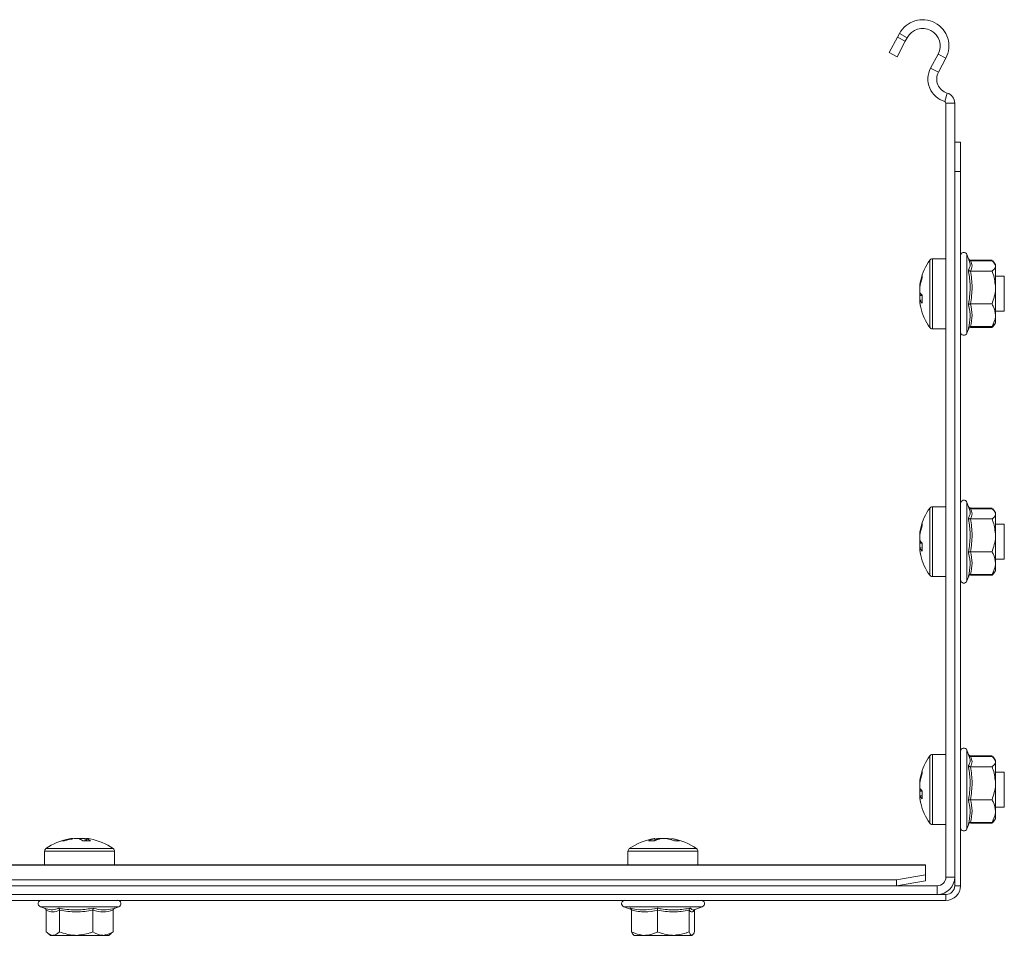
# Model space of a CAD drawing. Header units: millimetres. Extents: x -279 to 3721, y -878 to -13.
# Tile 22 of 26: x 2419 to 2588, y -170 to -13. Entities that reach past the tile are written whole.
import ezdxf

# ---------------------------------------------------------------- set-up
doc = ezdxf.new("R2010")
doc.units = ezdxf.units.MM

msp = doc.modelspace()

# ---------------------------------------------------------------- linework, layer by layer
at = {"color": 7, "linetype": 'Continuous', "lineweight": 15}
for p, q in [((2569.46, -15.74), (2569.79, -15.12)), ((2568.05, -18.38), (2569.46, -15.74)), ((2570.79, -16.44), (2569.38, -19.09)), ((2569.46, -15.74), (2570.79, -16.44)), ((2570.79, -16.44), (2571.12, -15.82)), ((2569.38, -19.09), (2568.05, -18.38)), ((2576.41, -18.65), (2575.14, -21.03)), ((2577.73, -19.35), (2576.46, -21.74)), ((2577.76, -27.04), (2577.76, -159.74)), ((2579.26, -27.04), (2579.26, -159.74)), ((2579.26, -33.74), (2580.26, -33.74)), ((2580.26, -33.74), (2580.26, -38.74)), ((2580.26, -38.74), (2579.26, -38.74)), ((2580.26, -38.74), (2580.26, -161.24)), ((2577.76, -53.74), (2575.44, -53.74)), ((2581.81, -54.22), (2581.36, -53.01)), ((2581.98, -53.97), (2585.66, -53.97)), ((2581.98, -54.1), (2585.66, -54.1)), ((2586.07, -54.49), (2585.77, -54.1)), ((2586.26, -54.74), (2586.07, -54.49)), ((2586.26, -54.97), (2586.26, -54.74)), ((2586.26, -54.97), (2586.26, -58.66)), ((2581.98, -55.84), (2585.66, -55.84)), ((2587.76, -56.74), (2586.26, -56.74)), ((2587.76, -62.74), (2587.76, -56.74)), ((2573.28, -58.22), (2573.28, -58.24)), ((2573.28, -58.25), (2573.28, -58.66)), ((2573.28, -59.46), (2573.28, -58.68)), ((2586.26, -63.43), (2586.26, -58.66)), ((2573.28, -59.73), (2573.28, -59.48)), ((2573.28, -59.75), (2573.28, -59.99)), ((2573.28, -60.01), (2573.28, -60.8)), ((2573.51, -60.81), (2573.28, -60.82)), ((2573.28, -61.23), (2573.28, -60.82)), ((2573.28, -61.25), (2573.28, -61.23)), ((2581.98, -61.48), (2585.66, -61.48)), ((2586.26, -62.74), (2587.76, -62.74)), ((2586.26, -64.74), (2586.26, -63.43)), ((2575.44, -65.74), (2577.76, -65.74)), ((2581.36, -66.46), (2581.72, -65.49)), ((2581.98, -65.37), (2585.66, -65.37)), ((2581.98, -65.5), (2585.66, -65.5)), ((2585.66, -65.5), (2585.77, -65.25)), ((2585.77, -65.38), (2586.07, -64.98)), ((2586.07, -64.98), (2586.26, -64.74)), ((2581.81, -96.72), (2581.36, -95.51)), ((2577.76, -96.24), (2575.44, -96.24)), ((2581.98, -96.47), (2585.66, -96.47)), ((2581.98, -96.6), (2585.66, -96.6)), ((2586.07, -96.99), (2585.77, -96.6)), ((2586.26, -97.24), (2586.07, -96.99)), ((2586.26, -97.47), (2586.26, -97.24)), ((2586.26, -97.47), (2586.26, -101.16)), ((2581.98, -98.34), (2585.66, -98.34)), ((2587.76, -99.24), (2586.26, -99.24)), ((2587.76, -105.24), (2587.76, -99.24)), ((2573.28, -100.72), (2573.28, -100.74)), ((2573.28, -100.75), (2573.28, -101.16)), ((2573.28, -101.96), (2573.28, -101.18)), ((2586.26, -105.93), (2586.26, -101.16)), ((2573.28, -102.23), (2573.28, -101.98)), ((2573.28, -102.25), (2573.28, -102.49)), ((2573.28, -102.51), (2573.28, -103.3)), ((2573.51, -103.31), (2573.28, -103.32)), ((2573.28, -103.73), (2573.28, -103.32)), ((2573.28, -103.75), (2573.28, -103.73)), ((2581.98, -103.98), (2585.66, -103.98)), ((2586.26, -105.24), (2587.76, -105.24)), ((2586.26, -107.24), (2586.26, -105.93)), ((2581.36, -108.96), (2581.72, -107.99)), ((2581.98, -107.87), (2585.66, -107.87)), ((2581.98, -108), (2585.66, -108)), ((2585.66, -108), (2585.77, -107.75)), ((2585.77, -107.88), (2586.07, -107.48)), ((2586.07, -107.48), (2586.26, -107.24)), ((2575.44, -108.24), (2577.76, -108.24)), ((2581.81, -139.22), (2581.36, -138.01)), ((2577.76, -138.74), (2575.44, -138.74)), ((2581.98, -138.97), (2585.66, -138.97)), ((2581.98, -139.1), (2585.66, -139.1)), ((2586.07, -139.49), (2585.77, -139.1)), ((2586.26, -139.74), (2586.07, -139.49)), ((2586.26, -139.97), (2586.26, -139.74)), ((2586.26, -139.97), (2586.26, -143.66)), ((2581.98, -140.84), (2585.66, -140.84)), ((2587.76, -141.74), (2586.26, -141.74)), ((2587.76, -147.74), (2587.76, -141.74)), ((2573.28, -143.22), (2573.28, -143.25)), ((2573.28, -143.25), (2573.28, -143.66)), ((2573.28, -144.46), (2573.28, -143.68)), ((2573.28, -144.73), (2573.28, -144.46)), ((2573.28, -144.75), (2573.28, -145.01)), ((2573.28, -145.01), (2573.28, -145.8)), ((2586.26, -148.43), (2586.26, -143.66)), ((2573.28, -146.23), (2573.28, -145.82)), ((2573.28, -146.25), (2573.28, -146.23)), ((2581.98, -146.48), (2585.66, -146.48)), ((2586.26, -147.74), (2587.76, -147.74)), ((2586.26, -149.74), (2586.26, -148.43)), ((2585.77, -150.38), (2586.07, -149.98)), ((2586.07, -149.98), (2586.26, -149.74)), ((2575.44, -150.74), (2577.76, -150.74)), ((2581.36, -151.46), (2581.72, -150.49)), ((2581.98, -150.37), (2585.66, -150.37)), ((2581.98, -150.5), (2585.66, -150.5)), ((2585.66, -150.5), (2585.77, -150.25)), ((2427.75, -153.15), (2427.47, -153.2)), ((2428.08, -153.15), (2427.75, -153.15)), ((2427.75, -153.15), (2427.75, -153.15)), ((2428.32, -153.15), (2429.14, -153.15)), ((2429.14, -153.15), (2429.39, -153.15)), ((2430.21, -153.15), (2429.39, -153.15)), ((2430.45, -153.15), (2430.77, -153.15)), ((2430.77, -153.15), (2430.78, -153.15)), ((2431.06, -153.2), (2430.78, -153.15)), ((2527.75, -153.15), (2527.87, -153.15)), ((2528.68, -153.15), (2528.38, -153.15)), ((2528.97, -153.15), (2528.68, -153.15)), ((2528.97, -153.15), (2529.85, -153.15)), ((2529.85, -153.15), (2530.15, -153.15)), ((2530.75, -153.15), (2530.78, -153.15)), ((2423.26, -155.31), (2423.26, -157.64)), ((2435.26, -157.64), (2435.26, -155.31)), ((2523.26, -155.31), (2523.26, -157.64)), ((2535.26, -157.64), (2535.26, -155.31)), ((2284.26, -157.64), (2574.26, -157.64)), ((2574.26, -157.64), (2574.26, -157.69)), ((2574.26, -159.38), (2574.26, -157.69)), ((2289.26, -160.25), (2569.26, -160.25)), ((2569.26, -160.25), (2574.26, -159.38)), ((2569.26, -161.24), (2569.26, -160.25)), ((2574.26, -159.38), (2574.26, -160.37)), ((2579.26, -159.74), (2579.26, -161.24)), ((2576.26, -161.24), (2282.26, -161.24)), ((2574.26, -160.37), (2569.26, -161.24)), ((2576.26, -162.74), (2282.26, -162.74)), ((2577.76, -162.74), (2576.26, -162.74)), ((2577.76, -163.74), (2280.76, -163.74)), ((2422.54, -164.84), (2423.55, -165.2)), ((2435.2, -165.13), (2435.99, -164.84)), ((2522.54, -164.84), (2523.83, -165.31)), ((2534.58, -165.35), (2535.99, -164.84)), ((2423.53, -165.45), (2423.53, -169.14)), ((2425.81, -165.45), (2425.81, -169.14)), ((2431.55, -165.45), (2431.55, -169.14)), ((2435, -165.45), (2435, -169.14)), ((2523.86, -165.45), (2523.86, -169.14)), ((2528.33, -165.45), (2528.33, -169.14)), ((2533.73, -165.45), (2533.73, -169.14)), ((2534.67, -165.45), (2534.67, -169.14)), ((2423.82, -169.39), (2424.26, -169.74)), ((2424.26, -169.74), (2424.67, -169.74)), ((2424.67, -169.74), (2428.68, -169.74)), ((2428.68, -169.74), (2433.27, -169.74)), ((2434.26, -169.74), (2433.27, -169.74)), ((2434.26, -169.74), (2434.71, -169.39)), ((2434.71, -169.39), (2434.72, -169.39)), ((2526.1, -169.74), (2524.27, -169.74)), ((2526.1, -169.74), (2531.03, -169.74)), ((2531.03, -169.74), (2534.2, -169.74))]:
    msp.add_line(p, q, dxfattribs=at)
at = {"color": 7, "linetype": 'Continuous', "lineweight": 0}
for p, q in [((2571.12, -15.82), (2569.79, -15.12)), ((2577.73, -19.35), (2576.41, -18.65)), ((2575.14, -21.03), (2576.46, -21.74)), ((2577.97, -25.31), (2577.55, -26.75)), ((2579.26, -27.04), (2577.76, -27.04)), ((2575, -65.51), (2575, -53.97)), ((2575.44, -65.74), (2575.44, -53.74)), ((2581.36, -53.01), (2581.36, -53.32)), ((2581.36, -53.32), (2581.36, -66.46)), ((2581.98, -53.97), (2582.01, -54.1)), ((2582, -65.37), (2581.98, -65.5)), ((2581.36, -95.51), (2581.36, -95.82)), ((2581.36, -95.82), (2581.36, -108.96)), ((2575, -108.01), (2575, -96.47)), ((2575.44, -108.24), (2575.44, -96.24)), ((2581.98, -96.47), (2582.01, -96.6)), ((2582, -107.87), (2581.98, -108)), ((2581.36, -138.01), (2581.36, -138.32)), ((2581.36, -138.32), (2581.36, -151.46)), ((2575, -150.51), (2575, -138.97)), ((2575.44, -150.74), (2575.44, -138.74)), ((2423.49, -154.87), (2431.55, -154.87)), ((2431.55, -154.87), (2435.04, -154.87)), ((2523.49, -154.87), (2533.73, -154.87)), ((2533.73, -154.87), (2535.04, -154.87)), ((2423.26, -155.31), (2431.64, -155.31)), ((2431.64, -155.31), (2435.26, -155.31)), ((2523.26, -155.31), (2533.91, -155.31)), ((2533.91, -155.31), (2535.26, -155.31)), ((2284.26, -157.69), (2574.26, -157.69)), ((2577.76, -159.74), (2579.26, -159.74)), ((2576.26, -162.74), (2576.26, -161.24)), ((2579.26, -161.24), (2580.26, -161.24)), ((2577.76, -163.74), (2577.76, -162.74)), ((2435.99, -164.84), (2422.54, -164.84)), ((2535.99, -164.84), (2522.54, -164.84))]:
    msp.add_line(p, q, dxfattribs=at)
at = {"color": 7, "linetype": 'Continuous', "lineweight": 15, "flags": 128}
for points in [[(2573.45, -57.38), (2573.39, -57.64), (2573.28, -58.2)], [(2573.34, -57.89), (2573.31, -58.02), (2573.28, -58.22)], [(2573.34, -59.9), (2573.31, -59.83), (2573.28, -59.73)], [(2573.28, -61.27), (2573.39, -61.84), (2573.45, -62.09)], [(2573.45, -99.88), (2573.39, -100.14), (2573.28, -100.7)], [(2573.34, -100.39), (2573.31, -100.52), (2573.28, -100.72)], [(2573.34, -102.4), (2573.31, -102.33), (2573.28, -102.23)], [(2573.28, -103.77), (2573.39, -104.34), (2573.45, -104.59)], [(2573.45, -142.38), (2573.39, -142.64), (2573.28, -143.2)], [(2573.34, -142.89), (2573.31, -143.02), (2573.28, -143.22)], [(2573.34, -144.9), (2573.31, -144.83), (2573.28, -144.73)], [(2573.28, -146.27), (2573.39, -146.84), (2573.45, -147.09)], [(2429.39, -153.15), (2429.3, -153.19), (2429.26, -153.2)], [(2430.45, -153.19), (2430.42, -153.19), (2430.21, -153.15)], [(2528.38, -153.15), (2528.18, -153.19), (2528.03, -153.22)]]:
    msp.add_lwpolyline(points, dxfattribs=at)
at = {"color": 7, "linetype": 'Continuous', "lineweight": 15}
for centre, radius, start, end in [((2573.76, -17.24), 4.5, 331.9275, 151.9275), ((2573.76, -17.24), 3, 331.9275, 151.9275), ((2578.67, -22.91), 4, 151.9275, 253.7137), ((2578.67, -22.91), 2.5, 151.9275, 253.7137), ((2577.46, -27.04), 1.8, 0, 73.7137), ((2577.46, -27.04), 0.3, 0, 73.7137), ((2583.16, -59.74), 10, 144.7485, 166.3826), ((2575.44, -54.28), 0.54, 90, 144.7485), ((2580.83, -53.2), 0.567, 20, 180), ((2582.32, -59.53), 9.14, 161.1064, 171.9134), ((2582.32, -59.96), 9.14, 161.1062, 171.9134), ((2574.67, -56.79), 1.01, 167.8195, 192.1805), ((2574.78, -58.74), 1.67, 205.7134, 228.6448), ((2574.55, -60.59), 1.4, 142.2075, 155.3665), ((2583.7, -60.67), 10.04, 176.1358, 183.8642), ((2574.78, -60.09), 1.67, 205.7137, 228.6451), ((2582.3, -59.95), 9.11, 188.0788, 193.6197), ((2583.16, -59.74), 10, 193.6174, 215.2515), ((2575.44, -65.2), 0.54, 215.2515, 270), ((2580.83, -66.27), 0.567, 180, 340), ((2580.83, -95.7), 0.567, 20, 180), ((2583.16, -102.24), 10, 144.7485, 166.3826), ((2575.44, -96.78), 0.54, 90, 144.7485), ((2582.32, -102.03), 9.14, 161.1062, 171.9135), ((2582.32, -102.46), 9.14, 161.1063, 171.9134), ((2574.67, -99.29), 1.01, 167.8192, 192.1808), ((2574.78, -101.24), 1.67, 205.7136, 228.6447), ((2574.55, -103.09), 1.4, 142.2101, 155.3635), ((2583.7, -103.17), 10.04, 176.1358, 183.8642), ((2574.78, -102.59), 1.67, 205.7139, 228.6445), ((2582.3, -102.45), 9.11, 188.0793, 193.6193), ((2583.16, -102.24), 10, 193.6174, 215.2515), ((2575.44, -107.7), 0.54, 215.2515, 270), ((2580.83, -108.77), 0.567, 180, 340), ((2580.83, -138.2), 0.567, 20, 180), ((2583.16, -144.74), 10, 144.7485, 166.3826), ((2575.44, -139.28), 0.54, 90, 144.7485), ((2582.32, -144.53), 9.14, 161.1063, 171.9134), ((2574.67, -141.79), 1.01, 167.8193, 192.1807), ((2582.32, -144.96), 9.14, 161.1063, 171.9134), ((2574.78, -143.74), 1.67, 205.7137, 228.6446), ((2574.55, -145.59), 1.4, 142.2102, 155.3634), ((2583.7, -145.67), 10.04, 176.1358, 183.8642), ((2574.78, -145.09), 1.67, 205.7138, 228.6445), ((2582.3, -144.95), 9.11, 188.079, 193.6195), ((2583.16, -144.74), 10, 193.6174, 215.2515), ((2575.44, -150.2), 0.54, 215.2515, 270), ((2580.83, -151.27), 0.567, 180, 340), ((2429.26, -163.04), 10, 100.3356, 125.2515), ((2429, -161.6), 8.53, 98.4009, 109.5702), ((2426.42, -155.27), 1.74, 80.7057, 99.2943), ((2429.56, -161.6), 8.53, 98.4009, 109.5703), ((2428.38, -155.27), 2.24, 49.67, 70.2754), ((2430.49, -162.85), 9.32, 85.9887, 94.0113), ((2429.69, -155.27), 2.24, 49.6699, 70.2755), ((2429.26, -163.04), 10, 54.7485, 79.6644), ((2529.26, -163.04), 10, 98.7103, 125.2515), ((2528.82, -157.52), 4.47, 102.2509, 117.4494), ((2527.3, -160.15), 6.62, 85.2392, 94.7608), ((2529.75, -159.27), 6.21, 99.9558, 108.4428), ((2529.91, -157.52), 4.47, 102.2505, 117.4497), ((2528.76, -159.34), 6.28, 67.0583, 80.0023), ((2528.94, -161.16), 8.1, 76.8976, 81.4097), ((2529.66, -159.34), 6.28, 67.0583, 80.0023), ((2529.26, -163.04), 10, 54.7485, 81.2897), ((2531.66, -157.98), 4.44, 84.1879, 95.8121), ((2423.8, -155.31), 0.54, 125.2515, 180), ((2434.72, -155.31), 0.54, 0, 54.7485), ((2523.8, -155.31), 0.54, 125.2515, 180), ((2534.72, -155.31), 0.54, 0, 54.7485), ((2576.26, -159.74), 1.5, 270, 0), ((2576.26, -159.74), 3, 270, 0), ((2577.76, -161.24), 1.5, 270, 0), ((2577.76, -161.24), 2.5, 270, 0), ((2422.73, -164.3), 0.567, 90, 250), ((2435.8, -164.3), 0.567, 290, 90), ((2522.73, -164.3), 0.567, 90, 250), ((2535.8, -164.3), 0.567, 290, 90)]:
    msp.add_arc(centre, radius, start, end, dxfattribs=at)
for points, knots in [([(2581.98, -53.97), (2581.94, -53.96), (2581.86, -53.96), (2581.75, -53.89), (2581.66, -53.8), (2581.62, -53.72), (2581.61, -53.68), (2581.6, -53.68)], [0, 0, 0, 0, 0.236182, 0.471383, 0.732469, 0.992103, 1, 1, 1, 1]), ([(2581.98, -54.1), (2581.94, -54.09), (2581.86, -54.09), (2581.77, -54.04), (2581.73, -53.99), (2581.72, -53.98)], [0, 0, 0, 0, 0.39976, 0.797871, 1, 1, 1, 1]), ([(2581.6, -55.64), (2581.65, -55.57), (2581.85, -55.23), (2582, -54.76), (2581.82, -54.35), (2581.77, -54.24)], [0, 0, 0, 0, 0.152748, 0.766129, 1, 1, 1, 1]), ([(2581.98, -55.84), (2581.94, -55.84), (2581.86, -55.83), (2581.75, -55.79), (2581.66, -55.73), (2581.62, -55.67), (2581.61, -55.64), (2581.6, -55.64)], [0, 0, 0, 0, 0.236175, 0.471384, 0.732484, 0.992119, 1, 1, 1, 1]), ([(2585.66, -54.1), (2585.76, -54.17), (2586.1, -54.45), (2586.2, -54.75), (2586.26, -54.97)], [0, 0, 0, 0, 0.263256, 1, 1, 1, 1]), ([(2586.26, -54.97), (2586.26, -55.01), (2586.24, -55.3), (2585.98, -55.59), (2585.68, -55.83), (2585.66, -55.84)], [0, 0, 0, 0, 0.148484, 0.965567, 1, 1, 1, 1]), ([(2586.26, -58.66), (2586.18, -57.89), (2586.08, -56.92), (2585.73, -56.02), (2585.66, -55.84)], [0, 0, 0, 0, 0.801464, 1, 1, 1, 1]), ([(2585.66, -61.48), (2585.94, -60.65), (2586.25, -59.72), (2586.26, -58.76), (2586.26, -58.66)], [0, 0, 0, 0, 0.8960373, 1, 1, 1, 1]), ([(2573.28, -60.01), (2573.41, -60.01), (2573.54, -60.02), (2573.67, -60.02), (2573.68, -60.02)], [0, 0, 0, 0, 0.939882, 1, 1, 1, 1]), ([(2581.6, -61.57), (2581.61, -61.57), (2581.62, -61.55), (2581.66, -61.53), (2581.75, -61.5), (2581.86, -61.48), (2581.94, -61.48), (2581.98, -61.48)], [0, 0, 0, 0, 0.007924, 0.267543, 0.52861, 0.763828, 1, 1, 1, 1]), ([(2586.26, -63.43), (2586.18, -62.89), (2586.08, -62.22), (2585.73, -61.6), (2585.66, -61.48)], [0, 0, 0, 0, 0.80146, 1, 1, 1, 1]), ([(2585.66, -65.37), (2585.94, -64.8), (2586.25, -64.16), (2586.26, -63.5), (2586.26, -63.43)], [0, 0, 0, 0, 0.896036, 1, 1, 1, 1]), ([(2581.6, -65.66), (2581.61, -65.66), (2581.62, -65.62), (2581.66, -65.54), (2581.75, -65.45), (2581.86, -65.39), (2581.94, -65.38), (2581.98, -65.37)], [0, 0, 0, 0, 0.007914, 0.267544, 0.52862, 0.763822, 1, 1, 1, 1]), ([(2581.6, -65.8), (2581.61, -65.8), (2581.62, -65.76), (2581.64, -65.72), (2581.67, -65.68)], [0, 0, 0, 0, 0.030676, 1, 1, 1, 1]), ([(2585.99, -64.97), (2585.92, -65.1), (2585.84, -65.24), (2585.68, -65.36), (2585.66, -65.37)], [0, 0, 0, 0, 0.9265807, 1, 1, 1, 1]), ([(2585.75, -65.35), (2585.74, -65.39), (2585.72, -65.44), (2585.68, -65.49), (2585.66, -65.5)], [0, 0, 0, 0, 0.701366, 1, 1, 1, 1]), ([(2581.98, -96.47), (2581.94, -96.46), (2581.86, -96.46), (2581.75, -96.39), (2581.66, -96.3), (2581.62, -96.22), (2581.61, -96.18), (2581.6, -96.18)], [0, 0, 0, 0, 0.236178, 0.471381, 0.732464, 0.992089, 1, 1, 1, 1]), ([(2581.6, -98.14), (2581.65, -98.07), (2581.85, -97.73), (2582, -97.26), (2581.82, -96.85), (2581.77, -96.74)], [0, 0, 0, 0, 0.152748, 0.766129, 1, 1, 1, 1]), ([(2581.98, -96.6), (2581.94, -96.59), (2581.86, -96.59), (2581.77, -96.54), (2581.73, -96.49), (2581.72, -96.48)], [0, 0, 0, 0, 0.399759, 0.797855, 1, 1, 1, 1]), ([(2585.66, -96.6), (2585.76, -96.67), (2586.1, -96.95), (2586.2, -97.25), (2586.26, -97.47)], [0, 0, 0, 0, 0.263255, 1, 1, 1, 1]), ([(2586.26, -97.47), (2586.26, -97.51), (2586.24, -97.8), (2585.98, -98.09), (2585.68, -98.33), (2585.66, -98.34)], [0, 0, 0, 0, 0.148483, 0.965567, 1, 1, 1, 1]), ([(2581.98, -98.34), (2581.94, -98.34), (2581.86, -98.33), (2581.75, -98.29), (2581.66, -98.23), (2581.62, -98.17), (2581.61, -98.14), (2581.6, -98.14)], [0, 0, 0, 0, 0.236176, 0.471389, 0.732487, 0.992119, 1, 1, 1, 1]), ([(2586.26, -101.16), (2586.18, -100.39), (2586.08, -99.42), (2585.73, -98.52), (2585.66, -98.34)], [0, 0, 0, 0, 0.8014637, 1, 1, 1, 1]), ([(2585.66, -103.98), (2585.94, -103.15), (2586.25, -102.22), (2586.26, -101.26), (2586.26, -101.16)], [0, 0, 0, 0, 0.896036, 1, 1, 1, 1]), ([(2573.28, -102.51), (2573.41, -102.51), (2573.54, -102.52), (2573.67, -102.52), (2573.68, -102.52)], [0, 0, 0, 0, 0.9398823, 1, 1, 1, 1]), ([(2581.6, -104.07), (2581.61, -104.07), (2581.62, -104.05), (2581.66, -104.03), (2581.75, -104), (2581.86, -103.98), (2581.94, -103.98), (2581.98, -103.98)], [0, 0, 0, 0, 0.007922, 0.267543, 0.528611, 0.763828, 1, 1, 1, 1]), ([(2586.26, -105.93), (2586.18, -105.39), (2586.08, -104.72), (2585.73, -104.1), (2585.66, -103.98)], [0, 0, 0, 0, 0.801459, 1, 1, 1, 1]), ([(2585.66, -107.87), (2585.94, -107.3), (2586.25, -106.66), (2586.26, -106), (2586.26, -105.93)], [0, 0, 0, 0, 0.896035, 1, 1, 1, 1]), ([(2581.6, -108.16), (2581.61, -108.16), (2581.62, -108.12), (2581.66, -108.04), (2581.75, -107.95), (2581.86, -107.89), (2581.94, -107.88), (2581.98, -107.87)], [0, 0, 0, 0, 0.007907, 0.267544, 0.528617, 0.763823, 1, 1, 1, 1]), ([(2585.99, -107.47), (2585.92, -107.6), (2585.84, -107.74), (2585.68, -107.86), (2585.66, -107.87)], [0, 0, 0, 0, 0.926581, 1, 1, 1, 1]), ([(2585.75, -107.85), (2585.74, -107.89), (2585.72, -107.94), (2585.68, -107.99), (2585.66, -108)], [0, 0, 0, 0, 0.701368, 1, 1, 1, 1]), ([(2581.6, -108.3), (2581.61, -108.3), (2581.62, -108.26), (2581.64, -108.22), (2581.67, -108.18)], [0, 0, 0, 0, 0.030662, 1, 1, 1, 1]), ([(2581.98, -138.97), (2581.94, -138.96), (2581.86, -138.96), (2581.75, -138.89), (2581.66, -138.8), (2581.62, -138.72), (2581.61, -138.68), (2581.6, -138.68)], [0, 0, 0, 0, 0.236179, 0.471383, 0.732464, 0.992091, 1, 1, 1, 1]), ([(2581.6, -140.64), (2581.65, -140.57), (2581.85, -140.23), (2582, -139.76), (2581.82, -139.35), (2581.77, -139.24)], [0, 0, 0, 0, 0.152748, 0.766129, 1, 1, 1, 1]), ([(2581.98, -139.1), (2581.94, -139.09), (2581.86, -139.09), (2581.77, -139.04), (2581.73, -138.99), (2581.72, -138.98)], [0, 0, 0, 0, 0.399759, 0.797861, 1, 1, 1, 1]), ([(2585.66, -139.1), (2585.76, -139.17), (2586.1, -139.45), (2586.2, -139.75), (2586.26, -139.97)], [0, 0, 0, 0, 0.2632553, 1, 1, 1, 1]), ([(2586.26, -139.97), (2586.26, -140.01), (2586.24, -140.3), (2585.98, -140.59), (2585.68, -140.83), (2585.66, -140.84)], [0, 0, 0, 0, 0.148484, 0.965567, 1, 1, 1, 1]), ([(2581.98, -140.84), (2581.94, -140.84), (2581.86, -140.83), (2581.75, -140.79), (2581.66, -140.73), (2581.62, -140.67), (2581.61, -140.64), (2581.6, -140.64)], [0, 0, 0, 0, 0.236176, 0.471387, 0.732484, 0.992119, 1, 1, 1, 1]), ([(2586.26, -143.66), (2586.18, -142.89), (2586.08, -141.92), (2585.73, -141.02), (2585.66, -140.84)], [0, 0, 0, 0, 0.801463, 1, 1, 1, 1]), ([(2573.28, -145.01), (2573.41, -145.01), (2573.54, -145.02), (2573.67, -145.02), (2573.68, -145.02)], [0, 0, 0, 0, 0.9398823, 1, 1, 1, 1]), ([(2585.66, -146.48), (2585.94, -145.65), (2586.25, -144.72), (2586.26, -143.76), (2586.26, -143.66)], [0, 0, 0, 0, 0.896037, 1, 1, 1, 1]), ([(2573.68, -145.81), (2573.67, -145.81), (2573.54, -145.81), (2573.41, -145.81), (2573.28, -145.82)], [0, 0, 0, 0, 0.0601177, 1, 1, 1, 1]), ([(2581.6, -146.57), (2581.61, -146.57), (2581.62, -146.55), (2581.66, -146.53), (2581.75, -146.5), (2581.86, -146.48), (2581.94, -146.48), (2581.98, -146.48)], [0, 0, 0, 0, 0.007922, 0.267543, 0.528611, 0.763828, 1, 1, 1, 1]), ([(2586.26, -148.43), (2586.18, -147.89), (2586.08, -147.22), (2585.73, -146.6), (2585.66, -146.48)], [0, 0, 0, 0, 0.801459, 1, 1, 1, 1]), ([(2585.66, -150.37), (2585.94, -149.8), (2586.25, -149.16), (2586.26, -148.5), (2586.26, -148.43)], [0, 0, 0, 0, 0.8960351, 1, 1, 1, 1]), ([(2585.99, -149.97), (2585.92, -150.1), (2585.84, -150.24), (2585.68, -150.36), (2585.66, -150.37)], [0, 0, 0, 0, 0.9265807, 1, 1, 1, 1]), ([(2581.6, -150.66), (2581.61, -150.66), (2581.62, -150.62), (2581.66, -150.54), (2581.75, -150.45), (2581.86, -150.39), (2581.94, -150.38), (2581.98, -150.37)], [0, 0, 0, 0, 0.007907, 0.267544, 0.528619, 0.763824, 1, 1, 1, 1]), ([(2585.75, -150.35), (2585.74, -150.39), (2585.72, -150.44), (2585.68, -150.49), (2585.66, -150.5)], [0, 0, 0, 0, 0.701368, 1, 1, 1, 1]), ([(2430.21, -153.15), (2430.2, -153.28), (2430.19, -153.44), (2430.18, -153.59), (2430.18, -153.62)], [0, 0, 0, 0, 0.805111, 1, 1, 1, 1]), ([(2430.45, -153.15), (2430.44, -153.28), (2430.44, -153.42), (2430.43, -153.57), (2430.43, -153.58)], [0, 0, 0, 0, 0.8779869, 1, 1, 1, 1]), ([(2527.89, -153.56), (2527.89, -153.55), (2527.88, -153.41), (2527.87, -153.28), (2527.87, -153.15)], [0, 0, 0, 0, 0.060117, 1, 1, 1, 1]), ([(2423.33, -165.13), (2423.34, -165.13), (2423.39, -165.15), (2423.45, -165.23), (2423.52, -165.33), (2423.53, -165.41), (2423.53, -165.45)], [0, 0, 0, 0, 0.0792901, 0.4074513, 0.7031167, 1, 1, 1, 1]), ([(2425.64, -165.08), (2425.64, -165.08), (2425.67, -165.09), (2425.71, -165.14), (2425.77, -165.22), (2425.81, -165.33), (2425.81, -165.41), (2425.81, -165.45)], [0, 0, 0, 0, 0.007926, 0.267512, 0.528584, 0.763818, 1, 1, 1, 1]), ([(2431.66, -165.08), (2431.66, -165.08), (2431.65, -165.09), (2431.62, -165.14), (2431.58, -165.22), (2431.55, -165.33), (2431.55, -165.41), (2431.55, -165.45)], [0, 0, 0, 0, 0.007897, 0.267514, 0.528593, 0.763817, 1, 1, 1, 1]), ([(2435, -165.45), (2435, -165.41), (2435.01, -165.33), (2435.07, -165.22), (2435.17, -165.14), (2435.25, -165.09), (2435.29, -165.08), (2435.29, -165.08)], [0, 0, 0, 0, 0.236184, 0.471397, 0.732465, 0.992085, 1, 1, 1, 1]), ([(2523.59, -165.08), (2523.59, -165.08), (2523.63, -165.09), (2523.7, -165.14), (2523.79, -165.22), (2523.85, -165.33), (2523.86, -165.41), (2523.86, -165.45)], [0, 0, 0, 0, 0.007927, 0.267539, 0.528603, 0.763818, 1, 1, 1, 1]), ([(2528.28, -165.08), (2528.28, -165.08), (2528.29, -165.09), (2528.3, -165.14), (2528.32, -165.22), (2528.33, -165.33), (2528.33, -165.41), (2528.33, -165.45)], [0, 0, 0, 0, 0.007919, 0.267563, 0.528613, 0.763827, 1, 1, 1, 1]), ([(2533.96, -165.08), (2533.96, -165.08), (2533.92, -165.09), (2533.86, -165.14), (2533.79, -165.22), (2533.74, -165.33), (2533.73, -165.41), (2533.73, -165.45)], [0, 0, 0, 0, 0.007922, 0.267525, 0.528611, 0.763813, 1, 1, 1, 1]), ([(2534.67, -165.45), (2534.67, -165.41), (2534.67, -165.36), (2534.69, -165.32), (2534.7, -165.31)], [0, 0, 0, 0, 0.783803, 1, 1, 1, 1]), ([(2423.53, -169.14), (2423.63, -169.23), (2423.99, -169.57), (2424.38, -169.67), (2424.67, -169.74)], [0, 0, 0, 0, 0.263256, 1, 1, 1, 1]), ([(2424.67, -169.74), (2424.73, -169.73), (2425.11, -169.71), (2425.49, -169.45), (2425.8, -169.15), (2425.81, -169.14)], [0, 0, 0, 0, 0.148488, 0.965575, 1, 1, 1, 1]), ([(2425.81, -169.14), (2426.66, -169.41), (2427.6, -169.72), (2428.58, -169.74), (2428.68, -169.74)], [0, 0, 0, 0, 0.896039, 1, 1, 1, 1]), ([(2428.68, -169.74), (2429.47, -169.66), (2430.45, -169.56), (2431.37, -169.21), (2431.55, -169.14)], [0, 0, 0, 0, 0.801462, 1, 1, 1, 1]), ([(2431.55, -169.14), (2432.06, -169.41), (2432.62, -169.72), (2433.21, -169.74), (2433.27, -169.74)], [0, 0, 0, 0, 0.896039, 1, 1, 1, 1]), ([(2433.27, -169.74), (2433.75, -169.66), (2434.34, -169.56), (2434.89, -169.21), (2435, -169.14)], [0, 0, 0, 0, 0.801467, 1, 1, 1, 1]), ([(2434.69, -169.33), (2434.78, -169.29), (2434.89, -169.25), (2434.99, -169.15), (2435, -169.14)], [0, 0, 0, 0, 0.87323, 1, 1, 1, 1]), ([(2523.86, -169.14), (2524.05, -169.23), (2524.77, -169.57), (2525.53, -169.67), (2526.1, -169.74)], [0, 0, 0, 0, 0.263256, 1, 1, 1, 1]), ([(2524.33, -169.74), (2524.2, -169.66), (2524.04, -169.56), (2523.89, -169.21), (2523.86, -169.14)], [0, 0, 0, 0, 0.801461, 1, 1, 1, 1]), ([(2526.1, -169.74), (2526.21, -169.73), (2526.95, -169.71), (2527.7, -169.45), (2528.31, -169.15), (2528.33, -169.14)], [0, 0, 0, 0, 0.1484833, 0.9655709, 1, 1, 1, 1]), ([(2528.33, -169.14), (2529.12, -169.41), (2530.01, -169.72), (2530.93, -169.74), (2531.03, -169.74)], [0, 0, 0, 0, 0.8960363, 1, 1, 1, 1]), ([(2531.03, -169.74), (2531.77, -169.66), (2532.7, -169.56), (2533.56, -169.21), (2533.73, -169.14)], [0, 0, 0, 0, 0.801461, 1, 1, 1, 1]), ([(2533.73, -169.14), (2533.87, -169.41), (2534.02, -169.72), (2534.18, -169.74), (2534.2, -169.74)], [0, 0, 0, 0, 0.896039, 1, 1, 1, 1]), ([(2534.2, -169.74), (2534.33, -169.66), (2534.49, -169.56), (2534.64, -169.21), (2534.67, -169.14)], [0, 0, 0, 0, 0.8014607, 1, 1, 1, 1])]:
    msp.add_open_spline(points, degree=3, knots=knots, dxfattribs=at)
at = {"color": 7, "linetype": 'Continuous', "lineweight": 0}
for points, knots in [([(2581.6, -61.57), (2581.65, -61.34), (2581.85, -60.18), (2582, -58.18), (2581.73, -56.45), (2581.6, -55.64)], [0, 0, 0, 0, 0.118084, 0.592258, 1, 1, 1, 1]), ([(2581.98, -54.1), (2582.11, -54.38), (2582.38, -54.96), (2582.11, -55.55), (2581.98, -55.84)], [0, 0, 0, 0, 0.492146, 1, 1, 1, 1]), ([(2581.98, -55.84), (2582.11, -56.76), (2582.38, -58.64), (2582.11, -60.52), (2581.98, -61.48)], [0, 0, 0, 0, 0.492148, 1, 1, 1, 1]), ([(2581.6, -65.66), (2581.65, -65.5), (2581.85, -64.69), (2582, -63.3), (2581.73, -62.12), (2581.6, -61.57)], [0, 0, 0, 0, 0.118082, 0.592257, 1, 1, 1, 1]), ([(2581.98, -61.48), (2582.11, -62.12), (2582.38, -63.42), (2582.11, -64.71), (2581.98, -65.37)], [0, 0, 0, 0, 0.4921482, 1, 1, 1, 1]), ([(2581.98, -96.6), (2582.11, -96.88), (2582.38, -97.46), (2582.11, -98.05), (2581.98, -98.34)], [0, 0, 0, 0, 0.492146, 1, 1, 1, 1]), ([(2581.6, -104.07), (2581.65, -103.84), (2581.85, -102.68), (2582, -100.68), (2581.73, -98.95), (2581.6, -98.14)], [0, 0, 0, 0, 0.118084, 0.592258, 1, 1, 1, 1]), ([(2581.98, -98.34), (2582.11, -99.26), (2582.38, -101.14), (2582.11, -103.02), (2581.98, -103.98)], [0, 0, 0, 0, 0.492148, 1, 1, 1, 1]), ([(2581.6, -108.16), (2581.65, -108), (2581.85, -107.19), (2582, -105.8), (2581.73, -104.62), (2581.6, -104.07)], [0, 0, 0, 0, 0.118081, 0.592257, 1, 1, 1, 1]), ([(2581.98, -103.98), (2582.11, -104.62), (2582.38, -105.92), (2582.11, -107.21), (2581.98, -107.87)], [0, 0, 0, 0, 0.492148, 1, 1, 1, 1]), ([(2581.98, -139.1), (2582.11, -139.38), (2582.38, -139.96), (2582.11, -140.55), (2581.98, -140.84)], [0, 0, 0, 0, 0.492146, 1, 1, 1, 1]), ([(2581.6, -146.57), (2581.65, -146.34), (2581.85, -145.18), (2582, -143.18), (2581.73, -141.45), (2581.6, -140.64)], [0, 0, 0, 0, 0.118084, 0.592259, 1, 1, 1, 1]), ([(2581.98, -140.84), (2582.11, -141.76), (2582.38, -143.64), (2582.11, -145.52), (2581.98, -146.48)], [0, 0, 0, 0, 0.492148, 1, 1, 1, 1]), ([(2581.6, -150.66), (2581.65, -150.5), (2581.85, -149.69), (2582, -148.3), (2581.73, -147.12), (2581.6, -146.57)], [0, 0, 0, 0, 0.1180811, 0.592257, 1, 1, 1, 1]), ([(2581.98, -146.48), (2582.11, -147.12), (2582.38, -148.42), (2582.11, -149.71), (2581.98, -150.37)], [0, 0, 0, 0, 0.492148, 1, 1, 1, 1]), ([(2423.55, -165.2), (2423.93, -165.3), (2424.64, -165.49), (2425.32, -165.21), (2425.64, -165.08)], [0, 0, 0, 0, 0.532322, 1, 1, 1, 1]), ([(2425.64, -165.08), (2425.87, -165.12), (2427.05, -165.33), (2429.09, -165.47), (2430.85, -165.2), (2431.66, -165.08)], [0, 0, 0, 0, 0.118083, 0.592259, 1, 1, 1, 1]), ([(2431.66, -165.08), (2431.8, -165.12), (2432.5, -165.33), (2433.72, -165.47), (2434.79, -165.2), (2435.29, -165.08)], [0, 0, 0, 0, 0.118082, 0.59226, 1, 1, 1, 1]), ([(2523.59, -165.08), (2523.77, -165.12), (2524.7, -165.33), (2526.29, -165.47), (2527.65, -165.2), (2528.28, -165.08)], [0, 0, 0, 0, 0.1180827, 0.5922595, 1, 1, 1, 1]), ([(2528.28, -165.08), (2528.5, -165.12), (2529.61, -165.33), (2531.52, -165.47), (2533.19, -165.2), (2533.96, -165.08)], [0, 0, 0, 0, 0.118084, 0.592259, 1, 1, 1, 1]), ([(2533.96, -165.08), (2533.99, -165.12), (2534.18, -165.32), (2534.38, -165.48), (2534.56, -165.35), (2534.57, -165.33)], [0, 0, 0, 0, 0.184235, 0.924062, 1, 1, 1, 1]), ([(2425.81, -165.45), (2425.44, -165.58), (2424.68, -165.85), (2423.92, -165.59), (2423.53, -165.45)], [0, 0, 0, 0, 0.492148, 1, 1, 1, 1]), ([(2431.55, -165.45), (2430.61, -165.58), (2428.7, -165.85), (2426.79, -165.59), (2425.81, -165.45)], [0, 0, 0, 0, 0.492148, 1, 1, 1, 1]), ([(2435, -165.45), (2434.43, -165.58), (2433.28, -165.85), (2432.13, -165.59), (2431.55, -165.45)], [0, 0, 0, 0, 0.492146, 1, 1, 1, 1]), ([(2528.33, -165.45), (2527.6, -165.58), (2526.11, -165.85), (2524.62, -165.59), (2523.86, -165.45)], [0, 0, 0, 0, 0.492149, 1, 1, 1, 1]), ([(2533.73, -165.45), (2532.84, -165.58), (2531.04, -165.85), (2529.24, -165.59), (2528.33, -165.45)], [0, 0, 0, 0, 0.492149, 1, 1, 1, 1]), ([(2534.67, -165.45), (2534.51, -165.58), (2534.2, -165.85), (2533.89, -165.59), (2533.73, -165.45)], [0, 0, 0, 0, 0.492147, 1, 1, 1, 1])]:
    msp.add_open_spline(points, degree=3, knots=knots, dxfattribs=at)

doc.saveas('drawing.dxf')
